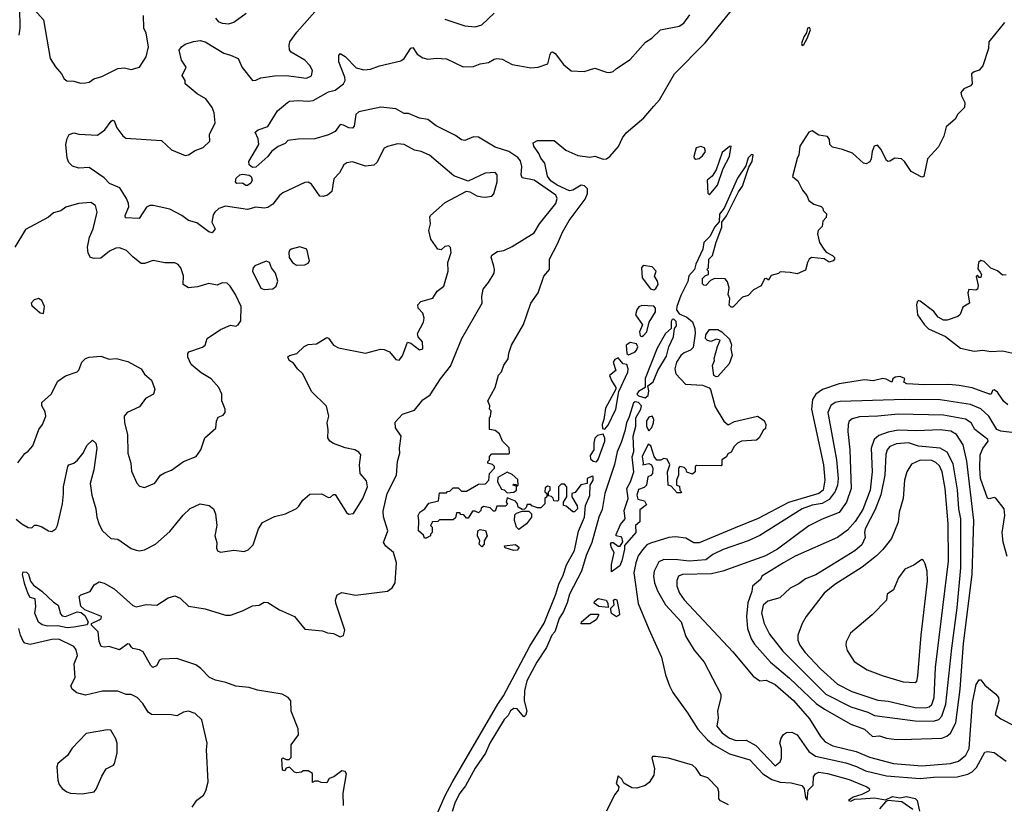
# Model space of a CAD drawing. Extents: x 1995161 to 2088924, y 769148 to 906007.
# Tile 118 of 256: x 2037734 to 2043575, y 829702 to 834356. Entities that reach past the tile are written whole.
import ezdxf

# ---------------------------------------------------------------- set-up
doc = ezdxf.new("R2010")
doc.units = 0

msp = doc.modelspace()

# ---------------------------------------------------------------- linework, layer by layer
at = {"layer": '0CON20XD'}
for points in [[(2037765, 834480), (2037874.3, 834355), (2037914.3, 834125), (2037945.7, 834075.7), (2037982, 834035), (2037998, 834005), (2038013.2, 833993.2), (2038055, 833991.4), (2038095, 833980), (2038125, 833981.2), (2038145, 833986.2), (2038174.5, 834005.5), (2038221.7, 834018.3), (2038315, 834065.7), (2038355, 834070.8), (2038395, 834061.2), (2038445, 834073.8), (2038484, 834135), (2038497.5, 834195), (2038483.1, 834275), (2038471.1, 834305), (2038469.1, 834380.9)], [(2040209.5, 829645), (2040257.4, 829755), (2040299.3, 829830.7), (2040570.3, 830295), (2040604.8, 830345), (2040759.9, 830640.1), (2040845, 830776.8), (2040915, 830948.1), (2040932.1, 831007.9), (2040958.3, 831061.7), (2040977.6, 831122.4), (2041025, 831208.2), (2041048.1, 831321.9), (2041083.9, 831405), (2041090, 831475), (2041115, 831533.8), (2041118.8, 831595), (2041135.4, 831625), (2041135.6, 831645.6), (2041129.3, 831649.3), (2041100, 831635), (2041100, 831605), (2041063, 831597), (2041028.3, 831551.7), (2041010, 831545), (2041010, 831525), (2041041.7, 831471.7), (2041042.5, 831455), (2041025, 831437.5), (2041015, 831437.5), (2040975, 831470), (2040960, 831475), (2040960, 831495), (2040980, 831525), (2040980, 831585), (2040965, 831600), (2040945, 831600), (2040930, 831585), (2040930, 831505), (2040925, 831500), (2040901.7, 831501.7), (2040898.3, 831518.3), (2040888.3, 831528.3), (2040871.7, 831531.7), (2040870, 831555), (2040880, 831565), (2040880, 831585), (2040865, 831590), (2040851.7, 831578.3), (2040850, 831555), (2040860, 831545), (2040860, 831525), (2040850, 831515), (2040850, 831485), (2040825, 831460), (2040805, 831460), (2040771.7, 831471.7), (2040765, 831480), (2040745, 831480), (2040738.3, 831461.7), (2040728.3, 831451.7), (2040715, 831450), (2040690, 831465), (2040687.5, 831485), (2040675, 831500), (2040625, 831520), (2040620, 831495), (2040628.3, 831481.7), (2040615, 831470), (2040565, 831470), (2040555, 831440), (2040545, 831440), (2040525, 831460), (2040485, 831467.5), (2040471.7, 831458.3), (2040470, 831445), (2040455, 831430), (2040435, 831440), (2040420, 831440), (2040395, 831400), (2040385, 831400), (2040368.3, 831418.3), (2040351.7, 831421.7), (2040345, 831430), (2040325, 831430), (2040318.3, 831401.7), (2040305, 831390), (2040225, 831390), (2040215, 831380), (2040181.7, 831378.3), (2040170, 831355), (2040180, 831345), (2040180, 831315), (2040170, 831305), (2040170, 831295), (2040145, 831280), (2040135, 831280), (2040128.3, 831298.3), (2040100, 831325), (2040102.5, 831385), (2040097.5, 831415), (2040107.5, 831435), (2040136.4, 831453.6), (2040161.7, 831488.3), (2040218.3, 831501.7), (2040225, 831550), (2040265, 831550), (2040271.7, 831558.3), (2040285, 831560), (2040305, 831580), (2040335, 831580), (2040355, 831560), (2040385, 831560), (2040455, 831600), (2040497.5, 831602.5), (2040517.5, 831625), (2040520, 831665), (2040550, 831695), (2040550, 831705), (2040538.3, 831718.3), (2040510, 831725), (2040510, 831735), (2040520, 831745), (2040520, 831765), (2040535, 831780), (2040635, 831780), (2040640, 831785), (2040637, 831817), (2040597.5, 831855), (2040579.3, 831899.3), (2040555, 831920), (2040520, 831925), (2040520, 831995), (2040527, 832003), (2040530, 832035), (2040520, 832045), (2040522.5, 832065), (2040511.2, 832095), (2040553.8, 832175), (2040575, 832246.7), (2040592, 832268), (2040605, 832306.2), (2040631.2, 832345), (2040635, 832377.5), (2040651.9, 832425), (2040722.2, 832547.8), (2040766.9, 832675), (2040810, 832735), (2040842.5, 832835), (2040876.7, 832875), (2040875.8, 832935), (2040925, 833026.7), (2040954.6, 833095), (2040994.1, 833165), (2041088.6, 833291.4), (2041101.8, 833325), (2041102.3, 833352.3), (2041085, 833371.2), (2041065, 833374.1), (2041014.4, 833345), (2040995, 833341.6), (2040921.8, 833375), (2040885, 833399.6), (2040865, 833428), (2040849.2, 833505), (2040825, 833533.8), (2040813.1, 833563.1), (2040784, 833605), (2040780, 833625), (2040805, 833640), (2040905, 833638.8), (2040972.9, 833582.9), (2041045, 833550), (2041115, 833541.2), (2041145, 833546.7), (2041195, 833528.8), (2041215, 833530), (2041235, 833543.8), (2041285.5, 833604.5), (2041309.2, 833655), (2041332, 833685), (2041435.4, 833774.6), (2041495, 833842.9), (2041529.3, 833880.7), (2041617.5, 834035), (2041801, 834219), (2042024.3, 834495.7)], [(2037731.1, 834265), (2037736.2, 834305), (2037734.4, 834425)], [(2039595, 831842.5), (2039574.2, 831855), (2039562.5, 831875), (2039564.1, 831924.1), (2039558, 831965), (2039568, 832005), (2039553.4, 832063.4), (2039465, 832150), (2039412.9, 832255), (2039380.8, 832285), (2039358.9, 832318.9), (2039332.9, 832335), (2039324.2, 832355.8), (2039335, 832364), (2039377.5, 832375), (2039422.3, 832417.7), (2039445, 832428.8), (2039495, 832433.8), (2039555, 832471.2), (2039565, 832466.2), (2039595, 832425.6), (2039625, 832409.1), (2039785, 832377.1), (2039875, 832400.8), (2039895, 832400), (2039926.7, 832385), (2039965, 832340), (2039985, 832336.7), (2040005, 832362.5), (2040035, 832442.5), (2040055, 832437.5), (2040105, 832397.5), (2040126.1, 832403.9), (2040122.5, 832445), (2040097.5, 832475), (2040093.8, 832495), (2040128.9, 832561.1), (2040132.9, 832585), (2040125.6, 832615), (2040096.7, 832645), (2040096, 832665), (2040113.3, 832685), (2040184, 832705), (2040210, 832745), (2040250, 832775), (2040276.2, 832865), (2040274.1, 832915.9), (2040293.3, 832975), (2040290, 833005), (2040280, 833015), (2040255, 833010), (2040235, 832991.2), (2040213.9, 832993.9), (2040172.9, 833055), (2040160, 833105), (2040170, 833145), (2040166.7, 833185), (2040171.2, 833195), (2040258.5, 833271.5), (2040385, 833339.2), (2040405, 833335.8), (2040445, 833311.9), (2040475, 833305.7), (2040495, 833302.5), (2040535, 833308.8), (2040547, 833323), (2040565.6, 833394.4), (2040565.7, 833435), (2040555, 833448.8), (2040495, 833445.6), (2040395, 833398.8), (2040309.8, 833429.8), (2040244, 833485), (2040165, 833553.1), (2040115, 833573.1), (2040075, 833581.5), (2040015, 833616.2), (2039975, 833620), (2039915, 833604.4), (2039895, 833592.9), (2039851.7, 833508.3), (2039835, 833493.8), (2039785, 833486.2), (2039707.1, 833512.9), (2039675, 833506), (2039656.7, 833495), (2039631.7, 833448.3), (2039598.1, 833411.9), (2039585, 833336.7), (2039560, 833315), (2039535, 833307.5), (2039515, 833309.2), (2039465, 833380), (2039445, 833391.4), (2039425, 833390), (2039295, 833329.4), (2039275, 833313.1), (2039235, 833262.2), (2039205, 833241.2), (2039185, 833237.7), (2039135, 833244.5), (2039085, 833230.4), (2038955, 833249.7), (2038914.2, 833235), (2038891.4, 833215), (2038882, 833198), (2038873.8, 833155), (2038892.5, 833115), (2038875, 833090.9), (2038855, 833097.3), (2038785, 833151.5), (2038735, 833165.5), (2038695, 833195.4), (2038625, 833231.5), (2038525, 833253.3), (2038505, 833253.1), (2038486.2, 833243.8), (2038443, 833177), (2038360.9, 833180.9), (2038360, 833195), (2038380.4, 833245), (2038380, 833265), (2038368.2, 833295), (2038328.3, 833358.3), (2038265.7, 833385), (2038235, 833417.5), (2038145, 833478.9), (2038085, 833475.9), (2038047.2, 833487.2), (2038025, 833509.1), (2038014.7, 833535), (2038007.7, 833615), (2038015, 833651.2), (2038027.5, 833675), (2038055, 833684.5), (2038085, 833676.4), (2038195, 833670.6), (2038237.9, 833702.1), (2038276.9, 833753.1), (2038285, 833760.8), (2038295, 833756.2), (2038310.7, 833715), (2038345, 833666.7), (2038363.1, 833653.1), (2038575, 833638.8), (2038635, 833584.6), (2038715, 833550), (2038735, 833554), (2038775, 833580), (2038822.7, 833597.3), (2038862, 833635), (2038860, 833675), (2038893.5, 833745), (2038887.4, 833802.6), (2038875.4, 833835), (2038837, 833887), (2038786.3, 833916.3), (2038715.6, 833975), (2038715.8, 833995), (2038698.1, 834025), (2038720.6, 834075), (2038694.3, 834115), (2038679.4, 834175), (2038693.3, 834195), (2038715, 834210), (2038765, 834226.6), (2038805, 834231.7), (2038834.3, 834224.3), (2038945, 834157.9), (2038985, 834144.6), (2039030.6, 834125), (2039052.8, 834072.8), (2039115, 833995.8), (2039135, 833996.9), (2039165, 834012), (2039245, 834023.1), (2039315, 834025.5), (2039435, 834008.5), (2039465, 834022.5), (2039471.4, 834055), (2039454.2, 834085), (2039425, 834115.7), (2039343.7, 834163.7), (2039335, 834177.5), (2039331.4, 834205), (2039336.9, 834225), (2039377.7, 834282.3), (2039485, 834403.3)], [(2038895.5, 834365), (2038911.9, 834345), (2038935.3, 834335.3), (2038975, 834331.3), (2039005, 834340.9), (2039077.5, 834395)], [(2040255, 834358.6), (2040375, 834318.9), (2040435.6, 834314.4), (2040475, 834325.8), (2040548.8, 834395)], [(2039055, 830848.8), (2039115, 830878.8), (2039155, 830883.8), (2039185, 830900), (2039205, 830898.8), (2039275, 830855.8), (2039363.3, 830815), (2039425, 830741.2), (2039530.3, 830730.3), (2039558.8, 830718.8), (2039595, 830714.2), (2039635, 830696.2), (2039655, 830703.3), (2039662, 830735), (2039610, 830895), (2039608, 830915), (2039616.7, 830945), (2039645, 830958.8), (2039725, 830942.9), (2039915, 830966.5), (2039944, 830986), (2039960.4, 831015), (2039968.8, 831135), (2039950.9, 831195), (2039905, 831233.4), (2039892.5, 831255), (2039918.3, 831325), (2039892.3, 831407.7), (2039889.6, 831440.4), (2039914.1, 831545), (2039970, 831655), (2039975.6, 831735), (2039988.6, 831785), (2039986, 831815), (2039996.2, 831885), (2039963.8, 831935), (2039960.5, 831969.5), (2040004.4, 832015.6), (2040075, 832039.2), (2040125, 832100.5), (2040169.4, 832130.6), (2040230.2, 832225), (2040289, 832301), (2040357.5, 832465), (2040477.5, 832675), (2040475.6, 832715), (2040483, 832757), (2040515, 832796.7), (2040547.6, 832852.4), (2040550.8, 832875), (2040545, 832902), (2040530.9, 832945), (2040535, 832960), (2040569.2, 832980.8), (2040605, 832986), (2040655, 833010), (2040785, 833091.4), (2040817.5, 833145), (2040913.3, 833265), (2040922.5, 833295), (2040913.8, 833315), (2040785, 833404.6), (2040715, 833418.6), (2040708.2, 833435), (2040712.5, 833485), (2040705, 833519.4), (2040689, 833539), (2040635.5, 833575), (2040555, 833599.8), (2040455, 833658.9), (2040425, 833660.4), (2040375, 833638.9), (2040355, 833643.1), (2040318.8, 833668.8), (2040205, 833725.4), (2040155, 833764.4), (2040105, 833772.5), (2040040.9, 833799.1), (2040015, 833798.9), (2039965, 833827.7), (2039876.4, 833836.4), (2039745, 833808.4), (2039726.9, 833793.1), (2039717.7, 833725), (2039708.4, 833711.6), (2039685.5, 833714.5), (2039655, 833730.9), (2039635, 833734.4), (2039605, 833692.7), (2039565, 833672.9), (2039485, 833649.5), (2039385, 833647.8), (2039325, 833638.8), (2039308.2, 833621.8), (2039266.2, 833603.8), (2039227.5, 833575), (2039205.9, 833544.1), (2039135, 833482), (2039115, 833478.6), (2039095.7, 833495), (2039093.5, 833515), (2039152.2, 833615), (2039148.6, 833648.6), (2039131.2, 833688.8), (2039148, 833702), (2039205, 833721.4), (2039263.8, 833815), (2039321.5, 833865), (2039335, 833871.8), (2039385, 833876.6), (2039445, 833872), (2039475, 833875.9), (2039565, 833928.8), (2039605, 833937.1), (2039655.2, 833974.8), (2039664.6, 833995), (2039662.5, 834015), (2039626.5, 834105), (2039626.9, 834143.1), (2039635, 834156), (2039665, 834137.1), (2039730.5, 834070.5), (2039775, 834058.5), (2039815, 834062.7), (2039867.4, 834082.6), (2039995, 834111.2), (2040014.4, 834125), (2040055, 834186.7), (2040065, 834190), (2040091.9, 834151.9), (2040125, 834129.2), (2040155, 834121.8), (2040206.9, 834126.9), (2040265, 834123.6), (2040365, 834075.6), (2040425, 834078.1), (2040465, 834093.3), (2040515, 834102), (2040547.5, 834122.5), (2040565, 834126.2), (2040595, 834120.8), (2040655, 834089.2), (2040701.4, 834081.4), (2040765, 834070), (2040810, 834075), (2040866.2, 834093.8), (2040880.5, 834149.5), (2040887, 834163), (2040895, 834166), (2040911.2, 834155), (2040959.5, 834089.5), (2041005, 834052), (2041081.7, 834048.3), (2041145, 834068.8), (2041215, 834044.2), (2041235, 834042), (2041255, 834048.8), (2041273.2, 834066.8), (2041355, 834120), (2041446.8, 834223.2), (2041484.5, 834245.5), (2041535, 834296), (2041645, 834318), (2041674.4, 834335.6), (2041709.4, 834385)], [(2043575, 834340), (2043483.8, 834225), (2043480, 834185), (2043447.6, 834082.4), (2043425, 834056.7), (2043395, 834046.7), (2043380, 834035), (2043383.8, 833975), (2043375, 833963.8), (2043335, 833946.7), (2043317.5, 833925), (2043320, 833905), (2043340, 833865), (2043338.8, 833835), (2043300, 833795), (2043284.2, 833765), (2043229.2, 833720.8), (2043216.2, 833665), (2043185, 833600.8), (2043119.2, 833530.8), (2043097.5, 833425), (2043085, 833422.5), (2043022, 833455), (2042982, 833515), (2042965, 833530.8), (2042925, 833534), (2042895, 833516.2), (2042885, 833514), (2042875, 833520), (2042843.3, 833585), (2042821.7, 833611.7), (2042802.5, 833605), (2042790, 833575), (2042785, 833530), (2042776.4, 833513.6), (2042755, 833500), (2042740, 833505), (2042673.3, 833563.3), (2042615, 833586.2), (2042555, 833600), (2042540, 833615), (2042537.5, 833645), (2042525, 833662.5), (2042475, 833670), (2042435, 833696.9), (2042415, 833689.4), (2042362.5, 833605), (2042356, 833555), (2042345, 833532.5), (2042317.5, 833425), (2042350.7, 833400.7), (2042376.7, 833345), (2042403.6, 833313.6), (2042415, 833282.5), (2042445, 833262.5), (2042488.3, 833248.3), (2042498.3, 833238.3), (2042500, 833225), (2042520, 833205), (2042517, 833183), (2042498.3, 833161.7), (2042495, 833130), (2042470, 833105), (2042467.5, 833085), (2042477.5, 833035), (2042503.9, 832993.9), (2042517, 832977), (2042555, 832957.5), (2042566.7, 832945), (2042566.7, 832935), (2042560, 832925), (2042535, 832917.5), (2042507, 832937), (2042430, 832945), (2042417.5, 832935), (2042407.5, 832915), (2042395, 832870), (2042345, 832847.5), (2042305, 832856.7), (2042245, 832860), (2042235, 832850), (2042191.7, 832838.3), (2042175, 832810), (2042165, 832820), (2042151.7, 832818.3), (2042133, 832777), (2042087, 832753), (2042055, 832720), (2042020.7, 832709.3), (2041965, 832650), (2041955, 832650), (2041943, 832663), (2041947, 832703), (2041937.5, 832725), (2041943.3, 832765), (2041931.7, 832801.7), (2041918.3, 832818.3), (2041855, 832820), (2041831.7, 832808.3), (2041805, 832780), (2041791.7, 832781.7), (2041785, 832790), (2041785, 832820), (2041801.7, 832838.3), (2041820, 832845), (2041820, 832865), (2041810, 832875), (2041820, 832885), (2041822.5, 832935), (2041843.7, 832956.3), (2041865, 833036), (2041899.6, 833125), (2041899.2, 833155), (2041927.3, 833192.7), (2041997.3, 833335), (2042022.1, 833367.9), (2042059.8, 833480.2), (2042079.8, 833515), (2042084.3, 833554.3), (2042075, 833556.1), (2042055, 833535.8), (2042041, 833489), (2041991.7, 833415), (2041959.4, 833345), (2041912.3, 833237.7), (2041885, 833202.5), (2041882.3, 833157.7), (2041855, 833125.4), (2041829, 833071), (2041791.4, 833035), (2041785.6, 832995), (2041744.4, 832905.6), (2041737.3, 832875), (2041703.1, 832836.9), (2041697.7, 832802.3), (2041655, 832719.2), (2041632.7, 832655), (2041629.5, 832635), (2041645, 832611.2), (2041691.2, 832591.2), (2041724.1, 832564.1), (2041738.8, 832525), (2041741.2, 832495), (2041728.3, 832411.7), (2041713.6, 832396.4), (2041675, 832380), (2041655, 832363.3), (2041629.2, 832325), (2041620.8, 832285), (2041626.2, 832255), (2041684.1, 832194.1), (2041785, 832187.5), (2041823, 832173), (2041832.5, 832162.5), (2041860.3, 832060.3), (2041910, 831975), (2041937, 831953), (2041975, 831972.5), (2042110, 832005), (2042149.3, 831979.3), (2042160, 831955), (2042158.3, 831931.7), (2042145, 831920), (2042120, 831875), (2042105, 831862.5), (2042015, 831856.2), (2041992.5, 831845), (2041972.5, 831825), (2041955, 831790), (2041935, 831780), (2041926.4, 831763.6), (2041900, 831745), (2041900, 831715), (2041895, 831710), (2041748.3, 831711.7), (2041740, 831705), (2041740, 831675), (2041725, 831660), (2041691.7, 831671.7), (2041688.3, 831688.3), (2041675, 831700), (2041650, 831705), (2041642.5, 831695), (2041642.5, 831655), (2041630, 831625), (2041630, 831595), (2041648.3, 831588.3), (2041650, 831565), (2041660, 831555), (2041655, 831550), (2041635, 831550), (2041598.3, 831588.3), (2041580, 831595), (2041577.5, 831675), (2041590, 831715), (2041575, 831750), (2041555, 831752.5), (2041536.4, 831743.6), (2041513.9, 831743.9), (2041496.7, 831765), (2041478.3, 831828.3), (2041461.7, 831838.3), (2041426.2, 831765), (2041433.3, 831725), (2041430, 831715), (2041465, 831723.3), (2041482.5, 831715), (2041490, 831695), (2041487.5, 831665), (2041478.3, 831651.7), (2041460, 831645), (2041452.5, 831595), (2041438.3, 831581.7), (2041405, 831570), (2041394.6, 831535), (2041401.3, 831511.3), (2041441.2, 831501.2), (2041451.7, 831478.3), (2041412.3, 831447.7), (2041411.7, 831378.3), (2041387.5, 831355), (2041388, 831315), (2041322.3, 831237.7), (2041320.8, 831215), (2041306.4, 831146.4), (2041293.6, 831116.4), (2041245, 831080), (2041244.4, 831124.4), (2041260.8, 831195), (2041243.6, 831223.6), (2041239.4, 831245), (2041245, 831254), (2041255, 831255.6), (2041285, 831233.3), (2041295, 831232.5), (2041311.2, 831258.8), (2041305.6, 831285.6), (2041272.5, 831295), (2041273, 831303), (2041298.5, 831361.5), (2041326.2, 831395), (2041320, 831445), (2041344.3, 831515), (2041335.8, 831575), (2041357.8, 831615), (2041377.7, 831675), (2041367.4, 831762.6), (2041376.5, 831795), (2041373.8, 831885), (2041389.6, 831945), (2041389.1, 831995), (2041417.9, 832045), (2041423.1, 832065), (2041405, 832085.8), (2041385, 832089.5), (2041375, 832083.1), (2041349.7, 832000.3), (2041332.8, 831965), (2041324.3, 831915.7), (2041302.1, 831847.9), (2041277.6, 831792.4), (2041262.1, 831717.9), (2041205.6, 831545), (2041188.7, 831451.3), (2041169.8, 831405), (2041128.1, 831255), (2041095, 831178.1), (2041066.5, 831085), (2040995, 830948), (2040982.2, 830897.8), (2040959.5, 830845), (2040934.1, 830805), (2040907.6, 830725), (2040891.5, 830705), (2040858.1, 830631.9), (2040802.2, 830545), (2040743.2, 830435), (2040728.5, 830375), (2040726, 830315), (2040742.7, 830255), (2040735, 830228.6), (2040725, 830220), (2040685, 830268.8), (2040665, 830269.8), (2040645, 830256.7), (2040631.1, 830228.9), (2040608.4, 830205), (2040522.7, 830065), (2040496.9, 830005), (2040435, 829915.8), (2040378.1, 829811.9), (2040345, 829768.6), (2040316.8, 829715), (2040300.2, 829659.8)], [(2042375, 834202.5), (2042385, 834208.8), (2042406, 834245), (2042425.3, 834295), (2042420, 834310), (2042407.5, 834305), (2042401.7, 834278.3), (2042384.8, 834255), (2042372.5, 834215), (2042375, 834202.5)], [(2041745, 833528.8), (2041765, 833532.5), (2041785, 833548.8), (2041802.5, 833575), (2041795.7, 833595), (2041775, 833604.4), (2041747.5, 833595), (2041732.5, 833545), (2041734.4, 833534.4), (2041745, 833528.8)], [(2041825, 833317.1), (2041872.8, 833375), (2041907.6, 833472.4), (2041944.3, 833545), (2041955, 833605.6), (2041945, 833604.4), (2041901, 833569), (2041865.2, 833464.8), (2041842.3, 833427.7), (2041811.2, 833405), (2041816.5, 833326.5), (2041825, 833317.1)], [(2039075, 833372.5), (2039055, 833386.7), (2039022.5, 833385), (2039013.8, 833395), (2039018.8, 833415), (2039038.8, 833435), (2039055, 833440.6), (2039095, 833434), (2039106, 833425), (2039113.8, 833405), (2039105, 833386.7), (2039085, 833373.3), (2039075, 833372.5)], [(2037888.6, 832005), (2037885, 832030), (2037864.2, 832065), (2037866, 832085), (2037920.8, 832135), (2037959.1, 832210.9), (2038005, 832244.2), (2038075, 832266.7), (2038085, 832277.5), (2038103.1, 832325), (2038125, 832346), (2038145, 832353.8), (2038215, 832360), (2038265, 832341.4), (2038306.8, 832346.8), (2038375, 832329.2), (2038454, 832285), (2038473.6, 832253.6), (2038515, 832217.5), (2038536.2, 832165), (2038527.5, 832135), (2038480.3, 832109.7), (2038445, 832059.2), (2038371.2, 832025), (2038354, 832005), (2038355.8, 831965), (2038374.2, 831895), (2038375.8, 831785), (2038392.5, 831725), (2038397.7, 831677.7), (2038427.7, 831607.7), (2038445, 831588.8), (2038475, 831581.4), (2038535, 831607.5), (2038569.2, 831655), (2038591.9, 831668.1), (2038635, 831683.1), (2038705, 831735.8), (2038780, 831765), (2038808.6, 831805), (2038831.4, 831875), (2038897.1, 831932.9), (2038900.8, 831975), (2038910.8, 831999.2), (2038940.7, 832009.3), (2038953.3, 832025), (2038953.3, 832045), (2038933.8, 832095), (2038933.3, 832135), (2038915.8, 832175), (2038869.2, 832225), (2038810.5, 832260.5), (2038750.6, 832310.6), (2038730.8, 832355), (2038731.2, 832375), (2038737.5, 832385), (2038817.3, 832412.7), (2038833.8, 832426.2), (2038846.7, 832465), (2038925, 832517.5), (2038985, 832543.3), (2039015, 832538.8), (2039030, 832545), (2039045, 832570), (2039048.2, 832655), (2039013.8, 832725), (2038982.9, 832775), (2038965, 832792.5), (2038935, 832795.8), (2038905, 832780.6), (2038855, 832791.4), (2038789.5, 832770.5), (2038734.5, 832764.5), (2038703.3, 832785), (2038706.1, 832836.1), (2038690, 832885), (2038674.1, 832904.1), (2038655, 832913.8), (2038595, 832914.2), (2038525, 832927.1), (2038475, 832910.6), (2038455, 832910.6), (2038406.9, 832946.9), (2038367.1, 832987.1), (2038325, 833002.5), (2038305, 833000.5), (2038267, 832983), (2038215, 832942.1), (2038175, 832938.6), (2038154.4, 832944.4), (2038140.5, 832970.5), (2038136.6, 833006.6), (2038147.8, 833065), (2038170.4, 833115), (2038192.9, 833215), (2038183.2, 833253.2), (2038155, 833270.6), (2038082.5, 833265), (2038006.8, 833243.2), (2037977.5, 833222.5), (2037935, 833210.8), (2037904.6, 833185.4), (2037768, 833112), (2037705, 833007.5)], [(2039375, 832900.8), (2039425, 832902.5), (2039445, 832912.5), (2039453.6, 832926.4), (2039438, 832995), (2039395, 833007.9), (2039345, 832995.6), (2039335, 832987.5), (2039329.4, 832975), (2039333.3, 832945), (2039351.4, 832915), (2039375, 832900.8)], [(2043585, 832842.1), (2043565, 832841.5), (2043535, 832865.4), (2043495, 832882), (2043455, 832920.9), (2043435, 832928.5), (2043422.2, 832915), (2043417.5, 832877.5), (2043431.7, 832858.3), (2043438.6, 832845), (2043435, 832826.7), (2043425, 832827.5), (2043415, 832840), (2043408.3, 832831.7), (2043419.1, 832779.1), (2043415, 832756.7), (2043405, 832750.6), (2043364.6, 832755.4), (2043359.1, 832735), (2043368.8, 832675), (2043328.3, 832651.7), (2043313.3, 832606.7), (2043300, 832595), (2043236.4, 832573.6), (2043215, 832574.4), (2043182.2, 832592.2), (2043155.7, 832625), (2043075, 832686), (2043065, 832690), (2043057.5, 832682.5), (2043053.1, 832665), (2043060, 832605), (2043101.5, 832545), (2043125, 832522.1), (2043225, 832477.5), (2043315, 832407.7), (2043395, 832390.2), (2043446.6, 832396.6), (2043495, 832387.6), (2043565, 832392.1), (2043635, 832376.6)], [(2039185, 832756.2), (2039235, 832760), (2039256, 832775), (2039264.2, 832805), (2039251.7, 832851.7), (2039227.5, 832885), (2039216.4, 832916.4), (2039195, 832923.8), (2039128, 832895), (2039118, 832885), (2039115.8, 832865), (2039164.4, 832764.4), (2039185, 832756.2)], [(2041495, 832753.8), (2041507.8, 832762.2), (2041522, 832785), (2041518, 832805), (2041500, 832835), (2041510, 832865), (2041485, 832889.2), (2041432.3, 832897.7), (2041422.5, 832885), (2041426.2, 832825), (2041475, 832758.8), (2041495, 832753.8)], [(2037875, 832612.5), (2037880, 832655), (2037865, 832690), (2037845, 832702.5), (2037820, 832695), (2037802.5, 832675), (2037805, 832660), (2037855, 832617.5), (2037875, 832612.5)], [(2041425, 832476.2), (2041435, 832482.2), (2041453.8, 832505), (2041468.9, 832561.1), (2041505, 832622.5), (2041505.4, 832645.4), (2041495, 832656.7), (2041425, 832660.8), (2041406.6, 832653.4), (2041394.4, 832635.6), (2041387.5, 832605), (2041428, 832545), (2041411.4, 832505), (2041415, 832480), (2041425, 832476.2)], [(2041445, 832113.3), (2041462.9, 832127.1), (2041466.2, 832155), (2041460, 832185), (2041491.2, 832208.8), (2041518.8, 832275), (2041570.8, 832359.2), (2041584.5, 832415.5), (2041612, 832475), (2041617.5, 832525), (2041629.7, 832540.3), (2041628.2, 832565), (2041615, 832578.8), (2041605, 832578.5), (2041597.5, 832565), (2041597.5, 832525), (2041565, 832494), (2041515, 832406.7), (2041445, 832226.7), (2041443.3, 832175), (2041405, 832149.6), (2041395.4, 832135), (2041404.8, 832124.8), (2041445, 832113.3)], [(2041865, 832237.5), (2041852.5, 832245), (2041843.3, 832305), (2041856.4, 832333.6), (2041853.6, 832346.4), (2041873, 832417), (2041890, 832455), (2041865, 832460), (2041835, 832447.5), (2041813.6, 832453.6), (2041802.5, 832465), (2041803.6, 832486.4), (2041825, 832517.5), (2041875, 832517.5), (2041900, 832505), (2041945, 832460), (2041956.4, 832426.4), (2041953.3, 832403.3), (2041960, 832365), (2041943.3, 832315), (2041875, 832240), (2041865, 832237.5)], [(2041345, 832368.8), (2041355, 832371.9), (2041384.4, 832385), (2041392.2, 832395), (2041400, 832415), (2041393, 832433), (2041355, 832440.6), (2041331.2, 832425), (2041335.9, 832375.9), (2041345, 832368.8)], [(2041205, 831926.7), (2041225, 831950), (2041269.8, 832045), (2041288.6, 832151.4), (2041341.8, 832265), (2041344.2, 832285), (2041335, 832310), (2041313.8, 832313.8), (2041285, 832350), (2041265, 832340), (2041253.8, 832325), (2041270, 832275), (2041233.6, 832246.4), (2041243.8, 832215), (2041270, 832175), (2041270, 832165), (2041209.1, 832050.9), (2041200, 831985), (2041188.8, 831955), (2041191.7, 831931.7), (2041205, 831926.7)], [(2043595, 832071.4), (2043571.9, 832091.9), (2043535, 832147.5), (2043515, 832161.2), (2043503.9, 832156.1), (2043497.5, 832135), (2043486, 832134), (2043385, 832171.5), (2043306.8, 832186.8), (2043245, 832191.9), (2043100.9, 832189.1), (2042996.6, 832196.6), (2042978.8, 832205), (2042983.8, 832225), (2042979.7, 832229.7), (2042955, 832238.6), (2042927.5, 832235), (2042914, 832225), (2042907.5, 832205), (2042873.6, 832223.6), (2042855, 832226.7), (2042796.8, 832213.2), (2042745, 832219), (2042595, 832196.6), (2042497.2, 832162.8), (2042457.3, 832135), (2042436.1, 832103.9), (2042430, 832045), (2042503, 831715), (2042509.6, 831625), (2042499.6, 831565), (2042474.9, 831545.1), (2042295, 831492.6), (2042115, 831396.4), (2041977.5, 831342.5), (2041765, 831252.1), (2041733.6, 831253.6), (2041685, 831281), (2041625, 831289.3), (2041585, 831284.8), (2041475, 831250.5), (2041455, 831241), (2041428, 831212), (2041403.5, 831175), (2041388.5, 831135), (2041377.8, 831075), (2041403.1, 830893.1), (2041465, 830740), (2041540.8, 830575), (2041565, 830470.8), (2041588.1, 830405), (2041608.9, 830365), (2041695.4, 830245.4), (2041757.2, 830147.2), (2041813.2, 830085), (2041847.3, 830057.3), (2041945, 830000.9), (2042065, 829965.6), (2042143.2, 829883.2), (2042195, 829849.4), (2042245, 829834.1), (2042309.6, 829829.6), (2042373.1, 829813.1), (2042387.1, 829795), (2042395, 829742.5), (2042405, 829727.5), (2042410.9, 829785), (2042440, 829815), (2042442.6, 829865), (2042455, 829883.2), (2042475, 829893.1), (2042525.2, 829885.2), (2042655, 829850), (2042760, 829805), (2042773.1, 829795), (2042775.8, 829785), (2042769.8, 829780.2), (2042730.2, 829759.8), (2042677.5, 829745), (2042650, 829725), (2042665, 829720.8), (2042688.1, 829731.9), (2042725, 829733.6), (2042805, 829739.6), (2042870.7, 829729.3), (2042910.9, 829749.1), (2042955, 829740), (2042995, 829747.8), (2043045, 829736.2), (2043057.5, 829725), (2043071.2, 829661.2)], [(2043635.8, 831905.8), (2043555, 831914.5), (2043530.8, 831925), (2043483.8, 832003.8), (2043435, 832048.4), (2043375, 832073.5), (2043195, 832101.7), (2042985, 832103), (2042601.7, 832091.7), (2042571.4, 832085), (2042545, 832067.5), (2042528.4, 832025), (2042578.8, 831745), (2042589.6, 831635), (2042585.6, 831595), (2042572.2, 831557.8), (2042535, 831509.5), (2042495, 831486.1), (2042435, 831476.2), (2042375.7, 831454.3), (2042125, 831295.5), (2042055, 831263.8), (2041906.4, 831213.6), (2041845.4, 831184.6), (2041805, 831152.7), (2041705, 831143.9), (2041638.5, 831151.5), (2041555.4, 831154.6), (2041525, 831139.4), (2041497.3, 831085), (2041494.4, 831055), (2041500.5, 831015), (2041517.7, 830967.7), (2041564.7, 830884.7), (2041658, 830785), (2041685, 830697.5), (2041735, 830616.7), (2041794, 830545), (2041892.5, 830355), (2041893.3, 830335), (2041872.5, 830255), (2041876.7, 830215), (2041870, 830165), (2041901.2, 830125), (2041945, 830093.5), (2041985, 830081.1), (2042042.8, 830082.8), (2042100.9, 830050.9), (2042215, 829930), (2042245, 829953.8), (2042252.5, 829975), (2042253, 830033), (2042243.3, 830065), (2042251.2, 830095), (2042265, 830116.2), (2042283, 830127), (2042315, 830130.8), (2042345, 830113.3), (2042416, 830015), (2042455, 829987.3), (2042635, 829948.7), (2042697.2, 829927.2), (2042750.7, 829900.7), (2042875, 829871.5), (2043075.5, 829855.5), (2043155, 829863.3), (2043295, 829864.3), (2043358.9, 829881.1), (2043385, 829894.7), (2043410.3, 829919.7), (2043459.6, 830010.4), (2043475, 830015.6), (2043515, 830009.6), (2043585, 829957.1)], [(2037722.7, 831727.3), (2037765, 831783.3), (2037785, 831796.7), (2037810.9, 831829.1), (2037847.5, 831925), (2037869.2, 831955), (2037888.6, 832005)], [(2041465, 831917.5), (2041483.2, 831936.8), (2041494.2, 831965), (2041496.4, 831986.4), (2041485, 832003.3), (2041465, 831997.5), (2041452.6, 831977.4), (2041452.5, 831942.5), (2041465, 831917.5)], [(2043592.4, 831172.4), (2043567.8, 831257.8), (2043562.9, 831315), (2043577.8, 831415), (2043574.3, 831455), (2043525, 831518.8), (2043515, 831522), (2043485, 831512.9), (2043475, 831518), (2043434.3, 831635), (2043428.7, 831695), (2043431.6, 831775), (2043447.9, 831812.1), (2043478.2, 831855), (2043476.4, 831865), (2043400.4, 831925), (2043378.5, 831965), (2043345, 831987.3), (2043215, 832010.4), (2042944.8, 832015.2), (2042825, 832003.8), (2042715, 832001.1), (2042671.7, 831988.3), (2042654.5, 831975), (2042647.5, 831955), (2042647.1, 831912.9), (2042658.1, 831805), (2042666, 831575), (2042638.6, 831495), (2042595, 831432.1), (2042495, 831392.8), (2042415, 831352.9), (2042229.1, 831215), (2042157.8, 831175), (2041904.5, 831085.5), (2041838.7, 831068.7), (2041665.7, 831064.3), (2041642.7, 831055), (2041631.5, 831028.5), (2041632.5, 830995), (2041648.4, 830955), (2041676.4, 830915), (2041965, 830605.8), (2042085, 830461.4), (2042125, 830433.8), (2042162.6, 830437.4), (2042215, 830411.9), (2042325, 830318.4), (2042418.8, 830208.8), (2042485, 830103.3), (2042511.7, 830071.7), (2042557.9, 830047.9), (2042695.2, 830015.2), (2042775, 829980.7), (2042917.5, 829945), (2043085, 829929.8), (2043255.6, 829944.4), (2043303, 829957), (2043346.6, 829993.4), (2043366.9, 830033.1), (2043386.4, 830305), (2043408.3, 830411.7), (2043425, 830440), (2043435, 830440), (2043459.3, 830409.3), (2043525, 830356), (2043540.8, 830335), (2043542.5, 830315), (2043520, 830235), (2043555, 830209.2), (2043635, 830167.8)], [(2041155, 831733.8), (2041165, 831746.7), (2041204.1, 831855), (2041204.6, 831874.6), (2041195, 831897.5), (2041161.2, 831888.8), (2041146, 831874), (2041138.8, 831845), (2041140, 831805), (2041118.3, 831771.7), (2041120.7, 831750.7), (2041135, 831737.5), (2041155, 831733.8)], [(2042935, 830086.5), (2043025, 830087.7), (2043205, 830093.9), (2043234.2, 830105.8), (2043255.8, 830124.2), (2043286.3, 830185), (2043312.9, 830385), (2043332, 830655), (2043384.8, 831065), (2043394.8, 831384.8), (2043353, 831737), (2043330.9, 831835), (2043290.5, 831895), (2043257.5, 831915), (2043195, 831922.3), (2043055, 831916.3), (2042945, 831920.2), (2042885, 831908.8), (2042830.2, 831889.8), (2042802.9, 831865), (2042785.7, 831815), (2042790.9, 831675), (2042778.9, 831565), (2042735, 831450.4), (2042690.6, 831379.4), (2042645, 831329), (2042585, 831284.8), (2042335, 831173.6), (2042265.6, 831135), (2042136.7, 831055), (2042127.5, 831035), (2042081.2, 830995), (2042077.8, 830965), (2042053, 830897), (2042046, 830815), (2042052.1, 830745), (2042073.7, 830683.7), (2042092, 830652), (2042186.8, 830545), (2042300.2, 830450.2), (2042459.6, 830299.6), (2042507.1, 830267.1), (2042665, 830177.8), (2042745, 830146.9), (2042793.3, 830105), (2042835, 830107.8), (2042875, 830093.5), (2042935, 830086.5)], [(2037713.4, 831393.4), (2037746.2, 831365), (2037785, 831344), (2037805, 831342.5), (2037822.3, 831357.7), (2037835, 831358), (2037865, 831348), (2037905, 831323.8), (2037925, 831320), (2037947.5, 831335), (2037958.8, 831355), (2037988.2, 831485), (2037993.3, 831543.3), (2037993.6, 831585), (2038018.6, 831705), (2038026.2, 831715), (2038055, 831725.6), (2038077.1, 831742.9), (2038108.1, 831781.9), (2038135, 831832.5), (2038165, 831862.5), (2038185, 831843.3), (2038190.9, 831815), (2038173.1, 831685), (2038151.5, 831605), (2038161.8, 831535), (2038186.2, 831455), (2038191.5, 831405), (2038205, 831361.2), (2038225, 831324.2), (2038275, 831278.6), (2038315, 831273.8), (2038395, 831219.2), (2038425, 831208.6), (2038445, 831205.7), (2038475, 831211.9), (2038539.2, 831245), (2038625, 831319.4), (2038703.2, 831416.8), (2038745, 831456.7), (2038805, 831484), (2038857.5, 831475), (2038883.8, 831455), (2038895.7, 831425), (2038902.5, 831355), (2038892, 831295), (2038904, 831255), (2038901.2, 831221.2), (2038907.5, 831205), (2038925, 831196.7), (2039005, 831209.2), (2039065, 831201.2), (2039088.3, 831211.7), (2039118.1, 831241.9), (2039150.6, 831335), (2039175, 831373.8), (2039245, 831410), (2039310, 831425), (2039375, 831456.7), (2039390.5, 831469.5), (2039413.3, 831505), (2039455, 831542.5), (2039525, 831543.3), (2039565, 831522.5), (2039577, 831523), (2039595, 831540), (2039605, 831540), (2039672.3, 831432.3), (2039685, 831423.3), (2039713.6, 831426.4), (2039768.9, 831515), (2039797.8, 831585), (2039791.1, 831621.1), (2039752.7, 831665), (2039749.4, 831715), (2039756.7, 831775), (2039745, 831791.4), (2039722.5, 831805), (2039665, 831816), (2039595, 831842.5)], [(2043155, 830194.8), (2043185.5, 830204.5), (2043205, 830223.9), (2043227.8, 830295), (2043262.8, 830627.2), (2043295, 830866.7), (2043316.4, 831105), (2043316.3, 831395), (2043304.8, 831455), (2043297.7, 831567.7), (2043270.8, 831720.8), (2043235, 831791.1), (2043195, 831814.8), (2043066.3, 831826.3), (2043006.3, 831846.3), (2042935, 831839.3), (2042895, 831823.8), (2042880, 831805), (2042872.7, 831777.3), (2042865.9, 831655), (2042841.6, 831538.4), (2042808.7, 831451.3), (2042750, 831335), (2042745.7, 831315), (2042750, 831285), (2042729.9, 831240.1), (2042688.9, 831205), (2042456.1, 831063.9), (2042395, 831039.2), (2042355, 831010.4), (2042304.3, 830985), (2042243.9, 830926.1), (2042172.2, 830907.8), (2042145, 830883.3), (2042133.9, 830835), (2042150.6, 830775), (2042181.6, 830711.6), (2042260.2, 830610.2), (2042515.3, 830355), (2042665, 830279.2), (2042765, 830247.8), (2042805, 830229), (2043045, 830197.4), (2043155, 830194.8)], [(2043105, 830273.9), (2043128.9, 830281.1), (2043145, 830294.6), (2043159.3, 830335), (2043167.5, 830512.5), (2043244.5, 831145), (2043241.5, 831365), (2043224.4, 831575.6), (2043206.2, 831675), (2043189.4, 831709.4), (2043169.3, 831729.3), (2043145, 831741.5), (2043075, 831743.7), (2043025, 831719.7), (2042996.7, 831675), (2042983.4, 831625), (2042974.7, 831515), (2042950.5, 831435), (2042945.6, 831375), (2042905, 831278.6), (2042855, 831212.5), (2042816.7, 831175), (2042731.6, 831108.4), (2042569.4, 831005), (2042506.9, 830955), (2042398.5, 830815), (2042375.5, 830775), (2042350, 830705), (2042350, 830675), (2042362.7, 830645), (2042391.8, 830605), (2042484.1, 830505), (2042584.6, 830415), (2042671.1, 830371.1), (2042825, 830320.2), (2042885, 830313.8), (2043045, 830275.6), (2043105, 830273.9)], [(2040625, 831550), (2040665, 831552.5), (2040680, 831565), (2040680, 831590), (2040660, 831595), (2040665, 831600), (2040678.3, 831598.3), (2040680, 831590), (2040690, 831595), (2040688.3, 831628.3), (2040655, 831657.5), (2040625, 831672.5), (2040570, 831640), (2040567.5, 831615), (2040591.7, 831571.7), (2040607, 831567), (2040625, 831550)], [(2040695, 831332.5), (2040680, 831345), (2040670, 831385), (2040671.7, 831418.3), (2040681.7, 831428.3), (2040715, 831440), (2040755, 831440), (2040770, 831425), (2040770, 831405), (2040740, 831365), (2040695, 831332.5)], [(2040475, 831230), (2040460, 831245), (2040462.5, 831265), (2040450, 831295), (2040452.5, 831325), (2040465, 831332.5), (2040496.4, 831326.4), (2040506.7, 831295), (2040490, 831265), (2040490, 831245), (2040475, 831230)], [(2040665, 831207.5), (2040613, 831223), (2040610, 831235), (2040675, 831242.5), (2040697.5, 831225), (2040685, 831210), (2040665, 831207.5)], [(2043045, 830423.8), (2043055, 830432.5), (2043061.9, 830465), (2043081.2, 830705), (2043118.6, 831025), (2043117.1, 831085), (2043105, 831127.5), (2043095, 831147.5), (2043085, 831153.3), (2043038.9, 831121.1), (2042985, 831096.2), (2042948, 831045), (2042916.8, 830973.2), (2042880.6, 830949.4), (2042875, 830913.3), (2042790, 830825), (2042662.8, 830717.2), (2042635.8, 830665), (2042634.3, 830645), (2042642.9, 830615), (2042685, 830550), (2042760.5, 830500.5), (2042856.2, 830463.8), (2042975, 830428), (2043045, 830423.8)], [(2038015, 830748), (2037960.5, 830760.5), (2037898.9, 830758.9), (2037867, 830767), (2037845, 830783.3), (2037824, 830835), (2037830, 830875), (2037825, 830920), (2037795, 830928.8), (2037785, 830950), (2037763.5, 831005), (2037751.2, 831065), (2037755, 831080.4), (2037775, 831078.3), (2037786.9, 831066.9), (2037797.9, 831025), (2037815, 831001.8), (2037865.9, 830965.9), (2037935, 830900), (2037962.5, 830882.5), (2037975, 830832), (2037985, 830819.4), (2038005, 830815.6), (2038075, 830844.5), (2038099.4, 830839.4), (2038121.1, 830821.1), (2038140.6, 830785), (2038133.7, 830766.3), (2038055, 830753.4), (2038015, 830748)], [(2039654.5, 829695), (2039652.5, 829767.5), (2039672, 829882), (2039665, 829897.5), (2039645, 829900), (2039597.5, 829865), (2039570, 829855), (2039555, 829830), (2039521.7, 829831.7), (2039505, 829840), (2039485, 829840), (2039471.7, 829831.7), (2039470, 829885), (2039445, 829900), (2039415, 829900), (2039405, 829892.5), (2039378.3, 829888.3), (2039363.6, 829893.6), (2039335, 829922.5), (2039313.6, 829916.4), (2039305, 829900), (2039292.5, 829905), (2039288.3, 829971.7), (2039295, 829977.5), (2039315, 829967.5), (2039331.7, 829968.3), (2039345, 829980), (2039343.3, 830055), (2039387.5, 830115), (2039385, 830150), (2039343.3, 830255), (2039342.5, 830315), (2039326.2, 830335), (2039290, 830355), (2039145, 830378.8), (2039095, 830394.3), (2039015, 830401.9), (2038956.3, 830423.7), (2038895, 830437.6), (2038859.6, 830455), (2038808.3, 830508.3), (2038779.5, 830529.5), (2038665, 830566), (2038575, 830563.8), (2038563.5, 830556.5), (2038545, 830522.9), (2038524.3, 830514.3), (2038510.8, 830525), (2038467, 830607), (2038445, 830618), (2038405.7, 830625.7), (2038398, 830635), (2038385, 830652), (2038375, 830654.2), (2038325, 830618.8), (2038265, 830638.8), (2038233.9, 830633.9), (2038217.5, 830637.5), (2038205, 830667.5), (2038200, 830725), (2038160, 830765), (2038159.2, 830775), (2038205, 830796), (2038218, 830805), (2038220, 830815), (2038120, 830855), (2038096.4, 830876.4), (2038087.5, 830935), (2038096.4, 830943.6), (2038152.5, 830965), (2038176.1, 831003.9), (2038205, 831022.5), (2038235, 831014), (2038295, 830979.2), (2038405, 830880.8), (2038425, 830873.8), (2038485, 830888), (2038546.9, 830883.1), (2038614.3, 830925.7), (2038655, 830938.8), (2038685, 830923.8), (2038735, 830877.1), (2038835, 830861.9), (2038955, 830824.3), (2038985, 830824.2), (2039055, 830848.8)], [(2041225, 830870), (2041170, 830875), (2041142.5, 830895), (2041143.3, 830905), (2041165, 830922.5), (2041213.6, 830913.6), (2041223.3, 830895), (2041225, 830870)], [(2041275, 830814), (2041244.4, 830834.4), (2041240, 830855), (2041240, 830865), (2041260, 830885), (2041257, 830913), (2041265, 830918.8), (2041276.7, 830915), (2041290, 830845), (2041291.2, 830825), (2041275, 830814)], [(2041065, 830772.5), (2041067.5, 830785), (2041120.5, 830829.5), (2041165, 830830), (2041170, 830825), (2041153, 830797), (2041115, 830773.3), (2041065, 830772.5)], [(2038757.5, 829685), (2038784.1, 829725.9), (2038825, 829756.7), (2038838, 829782), (2038850.9, 829835), (2038842.5, 830025), (2038846, 830065), (2038815, 830203.3), (2038775, 830241.2), (2038735, 830254.2), (2038705, 830248.6), (2038665, 830226), (2038635, 830232.5), (2038515, 830234.4), (2038495, 830248.6), (2038465, 830299.2), (2038430.8, 830335), (2038395, 830353.3), (2038365, 830353.1), (2038315, 830372.7), (2038225, 830372.1), (2038125, 830350), (2038072.4, 830362.4), (2038045, 830384.3), (2038036.9, 830405), (2038063.1, 830455), (2038057.5, 830535), (2038076.2, 830585), (2038068.9, 830618.9), (2038055, 830637.5), (2037965, 830680.6), (2037925, 830679.1), (2037795, 830650), (2037765, 830658.6), (2037755, 830670.6), (2037737.6, 830705), (2037728, 830745)], [(2038105, 829764), (2038175, 829776.7), (2038188.3, 829791.7), (2038220.5, 829869.5), (2038247.7, 829912.3), (2038290, 829935), (2038296.2, 829945), (2038312.9, 830005), (2038311.5, 830065), (2038305, 830091.2), (2038275, 830141.2), (2038254.1, 830144.1), (2038127.9, 830122.1), (2038044.7, 830035.3), (2038018.3, 829991.7), (2037960, 829945), (2037953.8, 829925), (2037960, 829845), (2037968.8, 829818.8), (2037985, 829796.7), (2038013.3, 829775), (2038035, 829767.5), (2038105, 829764)], [(2041938.3, 829698.3), (2041892.1, 829722.1), (2041881.4, 829735), (2041882.1, 829775), (2041875, 829797.8), (2041815, 829860), (2041775, 829873.8), (2041746, 829915), (2041725, 829933.3), (2041583.3, 829975), (2041505, 829986.1), (2041487.5, 829985), (2041484.3, 829975.7), (2041500, 829915), (2041495.2, 829874.8), (2041467.8, 829832.2), (2041445, 829812.7), (2041395, 829796.8), (2041365, 829799.1), (2041318.2, 829828.2), (2041305, 829851.2), (2041285, 829870), (2041272, 829825), (2041287.5, 829805), (2041283.3, 829785), (2041261.5, 829758.5), (2041215, 829660.8)], [(2043032, 829672), (2042967.4, 829717.4), (2042885.6, 829724.4), (2042871.2, 829718.8), (2042835, 829674.6)]]:
    msp.add_lwpolyline(points, dxfattribs=at)

doc.saveas('drawing.dxf')
